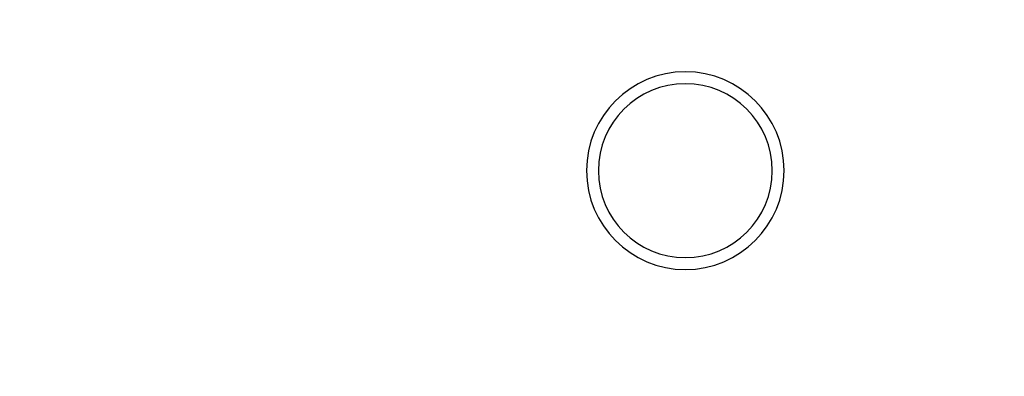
# Model space of a CAD drawing. Header units: millimetres. Extents: x 0 to 427, y 0 to 299.
# Tile 18 of 39: x 148 to 173, y 120 to 129. Entities that reach past the tile are written whole.
import ezdxf

# ---------------------------------------------------------------- set-up
doc = ezdxf.new("R2010")
doc.units = ezdxf.units.MM
doc.header["$LTSCALE"] = 23.1
doc.header["$MEASUREMENT"] = 0
doc.header["$PDSIZE"] = -5
doc.layers.add('IQC尺寸', color=3, linetype='Continuous', lineweight=18)
doc.layers.add('Layer0000', color=7, linetype='Continuous', lineweight=25)
doc.dimstyles.new('+-0.05', dxfattribs={"dimtxt": 2, "dimasz": 2, "dimexe": 1.25, "dimexo": 0.625, "dimtad": 1, "dimdsep": 46, "dimtxsty": 'Standard', "dimcen": 1.5, "dimdle": 4, "dimadec": 0, "dimazin": 0, "dimtol": 1, "dimtp": 0.05, "dimtm": 0.05, "dimtfac": 1, "dimtmove": 0, "dimatfit": 3, "dimfxl": 1, "dimtolj": 1, "dimarcsym": 0})

# ---------------------------------------------------------------- blocks, each defined once
blk = doc.blocks.new('*D34')
at = {"layer": 'Defpoints', "color": 0}
for p in [(195.984, 164.078), (89.983, 110.187), (195.984, 90.968)]:
    blk.add_point(p, dxfattribs=at)
at = {"layer": 'IQC尺寸', "color": 0, "lineweight": -2}
for p, q in [((195.984, 163.453), (195.984, 89.718)), ((89.983, 109.562), (89.983, 89.718)), ((91.983, 90.968), (193.984, 90.968))]:
    blk.add_line(p, q, dxfattribs=at)
at = {"layer": 'IQC尺寸', "color": 0}
for points in [[(91.983, 91.301), (91.983, 90.635), (89.983, 90.968)], [(193.984, 90.635), (193.984, 91.301), (195.984, 90.968)]]:
    blk.add_solid(points, dxfattribs=at)
at = {"layer": 'IQC尺寸', "color": 0, "insert": (142.984, 92.623), "char_height": 2, "attachment_point": 5}
blk.add_mtext('\\A1;106%%p0.2', dxfattribs=at)

msp = doc.modelspace()

# ---------------------------------------------------------------- linework, layer by layer
at = {"layer": 'Layer0000', "color": 7, "linetype": 'Continuous', "lineweight": 25}
for centre, radius, start, end in [((164.534, 124.978), 2.5, 0.0031, 179.9969), ((164.534, 124.976), 2.2, 0.0385, 179.9615), ((164.534, 124.978), 2.5, 180.0036, 359.9964), ((164.534, 124.979), 2.2, 180.0385, 359.9615)]:
    msp.add_arc(centre, radius, start, end, dxfattribs=at)

# ---------------------------------------------------------------- dimensions: what is measured, and where the dimension line sits
at = {"layer": 'IQC尺寸'}
dim = msp.add_linear_dim(base=(195.984, 90.968), p1=(89.983, 110.187), p2=(195.984, 164.078), text='<>%%p0.2', dimstyle='+-0.05', override={"dimgap": 0.625, "dimtad": 1, "dimjust": 0, "dimdec": 1, "dimlfac": 1, "dimpost": '<>', "dimse1": 0, "dimse2": 0, "dimsd1": 0, "dimsd2": 0, "dimtol": 0, "dimlim": 0, "dimtofl": 1, "dimtvp": 0.1, "dimarcsym": 1}, dxfattribs=at)
dim.commit()
dim.dimension.update_dxf_attribs({"geometry": '*D34', "text_midpoint": (142.984, 92.623)})

doc.saveas('drawing.dxf')
